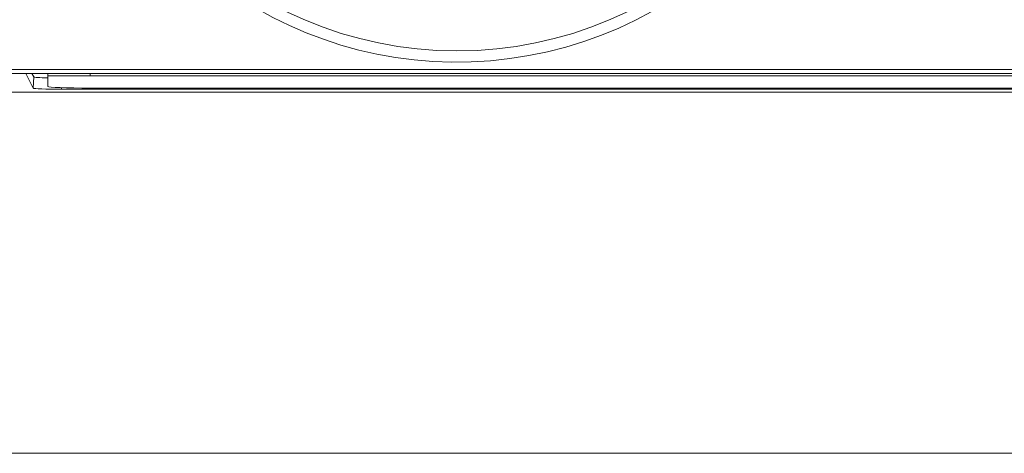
# Model space of a CAD drawing. Header units: millimetres. Extents: x 4 to 836, y 3 to 589.
# Tile 72 of 93: x 656 to 674, y 274 to 281. Entities that reach past the tile are written whole.
import ezdxf

# ---------------------------------------------------------------- set-up
doc = ezdxf.new("R2010")
doc.units = ezdxf.units.MM
doc.layers.add('1', color=7, linetype='Continuous', true_color=0xffffff)

msp = doc.modelspace()

# ---------------------------------------------------------------- linework, layer by layer
at = {"layer": '1', "color": 27, "linetype": 'Continuous', "lineweight": 13}
msp.add_line((656.019, 280.476), (692.543, 280.476), dxfattribs=at)
at = {"layer": '1', "color": 27, "linetype": 'Continuous', "lineweight": 18}
msp.add_line((692.543, 280.407), (656.019, 280.407), dxfattribs=at)
at = {"layer": '1', "color": 252, "linetype": 'Continuous', "lineweight": 18}
for p, q in [((656.391, 280.407), (656.523, 280.144)), ((656.53, 280.344), (656.498, 280.407)), ((656.781, 280.174), (656.781, 280.367)), ((694.781, 280.074), (653.781, 280.074)), ((657.022, 280.127), (691.541, 280.127)), ((691.031, 280.148), (657.531, 280.148))]:
    msp.add_line(p, q, dxfattribs=at)
at = {"layer": '1', "color": 252, "linetype": 'Continuous', "lineweight": 13}
for p, q in [((656.523, 280.144), (656.53, 280.344)), ((657.023, 280.155), (657.022, 280.127))]:
    msp.add_line(p, q, dxfattribs=at)
at = {"layer": '1', "color": 18, "linetype": 'Continuous', "lineweight": 18}
for p, q in [((656.781, 280.367), (656.781, 280.407)), ((656.781, 280.367), (657.531, 280.367)), ((691.031, 280.367), (657.531, 280.367))]:
    msp.add_line(p, q, dxfattribs=at)
at = {"layer": '1', "color": 18, "linetype": 'Continuous', "lineweight": 13}
msp.add_line((657.531, 280.407), (657.531, 280.367), dxfattribs=at)
at = {"layer": '1', "color": 251, "linetype": 'Continuous', "lineweight": 18}
msp.add_line((640.725, 273.675), (707.838, 273.675), dxfattribs=at)
at = {"layer": '1', "color": 27, "linetype": 'Continuous', "lineweight": 13}
msp.add_circle((664.031, 287.707), 6.9, dxfattribs=at)
at = {"layer": '1', "color": 27, "linetype": 'Continuous', "lineweight": 18}
msp.add_arc((664.031, 287.707), 7.1, 189.6276, 170.3724, dxfattribs=at)
at = {"layer": '1', "color": 252, "linetype": 'Continuous', "lineweight": 18}
for centre, major_axis, ratio, start_param, end_param in [((657.03, 280.344), (-0.5, 0), 0.034964, 0.017482, 1.050975), ((657.023, 280.144), (-0.5, 0), 0.034964, 0.017482, 1.5684), ((657.531, 280.174), (0.75, 0), 0.034899, 3.141593, 4.712389)]:
    msp.add_ellipse(centre, major_axis=major_axis, ratio=ratio, start_param=start_param, end_param=end_param, dxfattribs=at)

doc.saveas('drawing.dxf')
